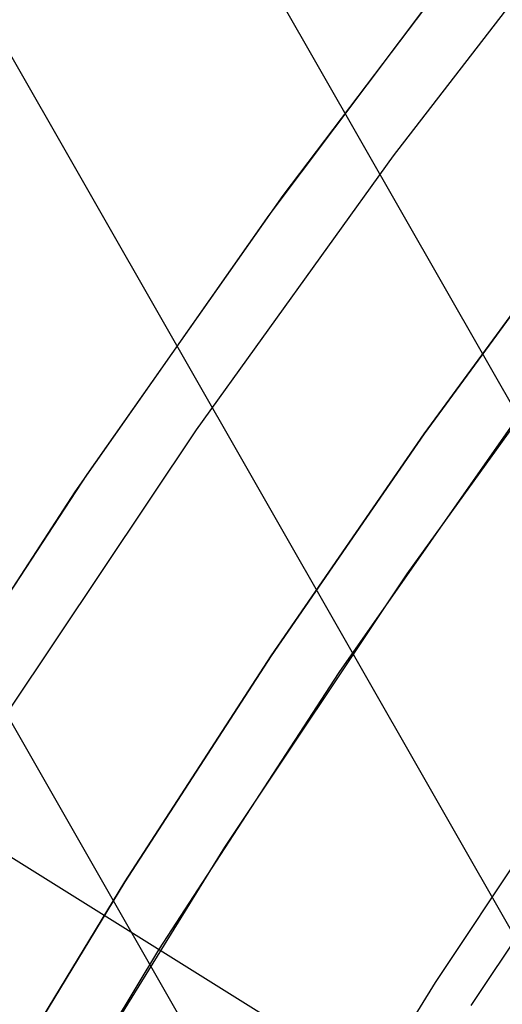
# Model space of a CAD drawing. Header units: millimetres. Extents: x 10871 to 12032, y -2698 to -1680.
# Tile 93 of 183: x 11400 to 11403, y -2016 to -2010. Entities that reach past the tile are written whole.
import ezdxf

# ---------------------------------------------------------------- set-up
doc = ezdxf.new("R2010")
doc.units = ezdxf.units.MM
for name, color, linetype in [('1', 7, 'Continuous'), ('color', 7, 'Continuous'), ('luz', 7, 'Continuous')]:
    doc.layers.add(name, color=color, linetype=linetype)

msp = doc.modelspace()

# ---------------------------------------------------------------- linework, layer by layer
at = {"layer": '1', "color": 7, "true_color": 0xffffff}
for p, q in [((11406.3817, -2025.5254, 34.8035), (11392.3762, -2001.0109, 34.8035)), ((11407.5096, -2023.3344, 42.8035), (11396.6987, -2004.4117, 42.8035)), ((11408.4505, -2021.6872, 76.4035), (11400.1175, -2007.1015, 76.4035)), ((11403.5734, -2011.1938, 206.6718), (11402.5799, -2012.5528, 206.6718)), ((11402.5799, -2012.5528, 206.6718), (11403.5734, -2011.1938, 206.6718)), ((11402.0484, -2014.0438, 70.9035), (11403.2341, -2012.3495, 70.9035)), ((11402.0484, -2014.0438, 70.9035), (11403.2341, -2012.3495, 70.9035)), ((11402.5799, -2012.5528, 206.6718), (11401.6252, -2013.9396, 206.6718)), ((11401.6252, -2013.9396, 206.6718), (11402.5799, -2012.5528, 206.6718)), ((11401.6252, -2013.9396, 206.6718), (11400.71, -2015.3531, 206.6718)), ((11400.71, -2015.3531, 206.6718), (11401.6252, -2013.9396, 206.6718)), ((11400.9224, -2015.7784, 70.9035), (11402.0484, -2014.0438, 70.9035)), ((11400.9224, -2015.7784, 70.9035), (11402.0484, -2014.0438, 70.9035)), ((11403.759, -2014.3139, 208.4032), (11402.6487, -2015.9832, 208.4032)), ((11402.8748, -2016.128, 208.3851), (11403.9799, -2014.4664, 208.3851)), ((11402.8748, -2016.128, 208.3851), (11403.9799, -2014.4664, 208.3851)), ((11400.71, -2015.3531, 206.6718), (11399.8347, -2016.792, 206.6718)), ((11399.8347, -2016.792, 206.6718), (11400.71, -2015.3531, 206.6718)), ((11399.8573, -2017.551, 70.9035), (11400.9224, -2015.7784, 70.9035)), ((11399.8573, -2017.551, 70.9035), (11400.9224, -2015.7784, 70.9035)), ((11402.6487, -2015.9832, 208.4032), (11401.5968, -2017.6899, 208.4032))]:
    msp.add_line(p, q, dxfattribs=at)
at = {"layer": 'color', "color": 254, "true_color": 0xcad1ee}
for p, q in [((11402.3881, -2010.8135, 17.5035), (11403.6768, -2009.1441, 17.5035)), ((11402.9835, -2009.3616, 21.6035), (11401.6977, -2011.0617, 21.6035)), ((11402.8788, -2009.4956, 19.5035), (11401.6088, -2011.1839, 19.5035)), ((11402.8788, -2009.4956, 20.5535), (11401.6088, -2011.1839, 20.5535)), ((11401.1577, -2012.5264, 17.5035), (11402.3881, -2010.8135, 17.5035)), ((11401.6977, -2011.0617, 21.6035), (11400.4716, -2012.8053, 21.6035)), ((11401.6088, -2011.1839, 19.5035), (11400.3975, -2012.9148, 19.5035)), ((11401.6088, -2011.1839, 20.5535), (11400.3975, -2012.9148, 20.5535)), ((11402.4743, -2013.4284, 19.5035), (11403.6726, -2011.7601, 19.5035)), ((11402.4743, -2013.4284, 17.5035), (11403.6726, -2011.7601, 17.5035)), ((11402.4743, -2013.4284, 18.5035), (11403.6726, -2011.7601, 18.5035)), ((11399.9872, -2014.2807, 17.5035), (11401.1577, -2012.5264, 17.5035)), ((11400.4716, -2012.8053, 21.6035), (11399.3066, -2014.5903, 21.6035)), ((11400.3975, -2012.9148, 19.5035), (11399.2464, -2014.6863, 19.5035)), ((11400.3975, -2012.9148, 20.5535), (11399.2464, -2014.6863, 20.5535)), ((11401.3343, -2015.137, 19.5035), (11402.4743, -2013.4284, 19.5035)), ((11401.3343, -2015.137, 17.5035), (11402.4743, -2013.4284, 17.5035)), ((11401.3343, -2015.137, 18.5035), (11402.4743, -2013.4284, 18.5035)), ((11400.254, -2016.8839, 19.5035), (11401.3343, -2015.137, 19.5035)), ((11400.254, -2016.8839, 17.5035), (11401.3343, -2015.137, 17.5035)), ((11400.254, -2016.8839, 18.5035), (11401.3343, -2015.137, 18.5035))]:
    msp.add_line(p, q, dxfattribs=at)
at = {"layer": 'luz', "color": 254, "true_color": 0xcad1ee}
for p, q in [((11324.3425, -1967.9286, -42.7465), (11578.4248, -2126.681, -42.7465)), ((11324.3425, -1967.9286, -41.2465), (11578.4248, -2126.681, -41.2465))]:
    msp.add_line(p, q, dxfattribs=at)

doc.saveas('drawing.dxf')
